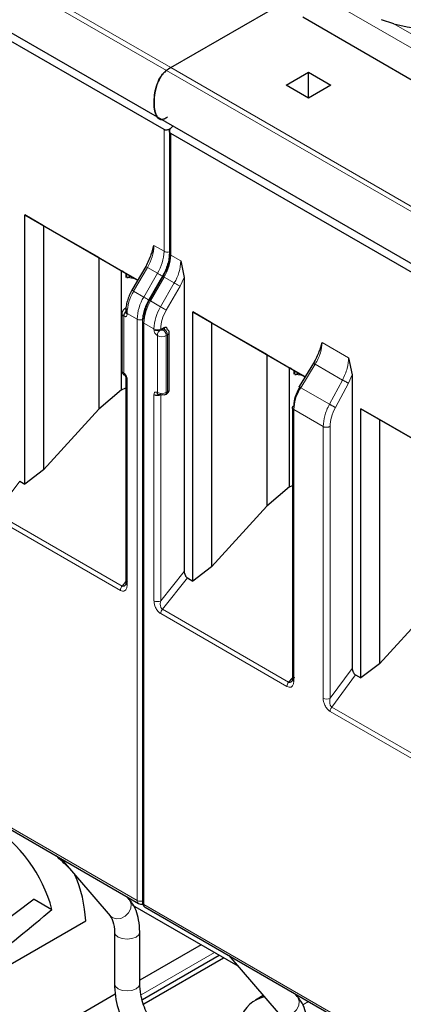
# Model space of a CAD drawing. Header units: millimetres. Extents: x 5 to 418, y 2 to 292.
# Tile 24 of 41: x 266.27 to 271.12, y 99.59 to 112.03. Entities that reach past the tile are written whole.
import ezdxf

# ---------------------------------------------------------------- set-up
doc = ezdxf.new("R2010")
doc.units = ezdxf.units.MM

msp = doc.modelspace()

# ---------------------------------------------------------------- linework, layer by layer
at = {"color": 7, "linetype": 'Continuous', "lineweight": 18}
for p, q in [((268.1248, 111.3841), (261.7609, 115.058)), ((261.8149, 115.0934), (268.1788, 111.4196)), ((271.4566, 111.5317), (269.9001, 112.4303)), ((271.5413, 111.6602), (270.9964, 111.9748)), ((274.4888, 107.7103), (268.1248, 111.3841)), ((268.1788, 111.4196), (274.5428, 107.7457)), ((268.094, 109.1007), (268.094, 110.6369)), ((268.1788, 109.0517), (268.1788, 110.5879)), ((267.9667, 109.1742), (268.094, 109.1007)), ((268.1788, 109.0517), (268.3061, 108.9783)), ((267.8838, 108.8954), (267.7101, 108.5945)), ((268.0111, 108.8219), (267.8838, 108.8954)), ((268.0111, 108.8219), (267.8374, 108.521)), ((268.0835, 108.7801), (267.9098, 108.4792)), ((267.9222, 108.4721), (268.096, 108.773)), ((268.2233, 108.6995), (268.096, 108.773)), ((268.2957, 108.6577), (268.3485, 108.7683)), ((267.8374, 108.521), (267.7101, 108.5945)), ((268.0495, 108.3986), (268.2233, 108.6995)), ((268.122, 108.3568), (268.2957, 108.6577)), ((268.0495, 108.3986), (267.9222, 108.4721)), ((267.5848, 108.2796), (267.5848, 107.561)), ((267.7546, 108.2423), (267.6273, 108.3157)), ((267.6273, 108.3157), (267.6273, 108.3041)), ((267.7546, 100.898), (267.7546, 108.2423)), ((267.8394, 100.8491), (267.8394, 108.1933)), ((267.9667, 108.1198), (267.8394, 108.1933)), ((267.9667, 108.1081), (267.9667, 108.1198)), ((268.0515, 108.1081), (268.0515, 108.1198)), ((268.094, 108.1163), (268.0798, 108.1081)), ((268.0091, 107.3161), (268.0091, 108.0346)), ((268.1364, 108.0428), (268.1222, 108.0346)), ((268.1222, 107.3161), (268.1222, 108.0346)), ((268.1364, 107.3242), (268.1364, 108.0428)), ((270.0903, 107.9482), (270.4251, 107.755)), ((269.8196, 107.3767), (270.0025, 107.6724)), ((270.3473, 107.4733), (270.0025, 107.6724)), ((267.6273, 107.4875), (267.6273, 104.8807)), ((270.3473, 107.4733), (270.1827, 107.1672)), ((270.4698, 107.5392), (270.4219, 107.4328)), ((270.1827, 107.1672), (269.8196, 107.3767)), ((270.4219, 107.4328), (270.2573, 107.1267)), ((267.9667, 104.6848), (267.9667, 107.2916)), ((268.0515, 104.6848), (268.0515, 107.2916)), ((268.1222, 107.3161), (268.1364, 107.3242)), ((269.7331, 107.1001), (269.7331, 103.668)), ((270.1035, 106.8862), (269.7331, 107.1001)), ((270.1035, 103.4542), (270.1035, 106.8862)), ((270.1905, 103.4555), (270.1905, 106.8876)), ((265.9693, 105.7916), (266.2708, 106.1971)), ((267.5424, 104.8165), (265.9481, 105.7369)), ((267.5636, 104.8712), (265.9693, 105.7916)), ((268.0515, 104.6848), (268.3485, 105.0542)), ((267.5636, 104.8712), (267.6097, 104.9285)), ((268.3909, 104.9731), (268.0728, 104.5773)), ((261.4754, 104.5229), (267.7546, 100.898)), ((269.6459, 103.6022), (268.0515, 104.5226)), ((269.6671, 103.6569), (268.0728, 104.5773)), ((270.1905, 103.4555), (270.4698, 103.8311)), ((270.2119, 103.3424), (270.5134, 103.7479)), ((269.7155, 103.7127), (269.6671, 103.6569)), ((271.7672, 102.3776), (270.1907, 103.2877)), ((271.7884, 102.4323), (270.2119, 103.3424)), ((267.8394, 100.8491), (274.1185, 97.2242)), ((267.8031, 99.7049), (268.7304, 100.2402)), ((269.8471, 99.5794), (269.9195, 99.6212))]:
    msp.add_line(p, q, dxfattribs=at)
at = {"color": 7, "linetype": 'Continuous', "lineweight": 25}
for p, q in [((261.6424, 114.4709), (268.0064, 110.797)), ((268.094, 110.6369), (261.8149, 114.2617)), ((268.1788, 111.4196), (269.867, 112.3941)), ((271.3885, 111.1668), (269.8476, 112.0564)), ((270.9964, 111.9748), (270.839, 112.0255)), ((269.6355, 111.1991), (269.9183, 111.3624)), ((269.9183, 111.3624), (270.2011, 111.1991)), ((269.9183, 111.0359), (269.9183, 111.3624)), ((269.9183, 111.0359), (269.6355, 111.1991)), ((270.2011, 111.1991), (269.9183, 111.0359)), ((268.0064, 110.797), (274.3704, 107.1232)), ((268.1612, 110.6311), (268.1612, 109.0762)), ((268.206, 110.6818), (268.1788, 110.6547)), ((274.4579, 106.963), (268.1788, 110.5879)), ((266.3369, 109.5584), (267.7623, 108.7356)), ((266.3369, 106.1589), (266.3369, 109.5584)), ((266.5723, 109.4225), (266.3369, 109.5584)), ((267.2705, 109.0193), (266.5723, 109.4225)), ((266.5723, 109.4225), (266.5723, 106.3373)), ((267.9404, 109.0744), (267.9667, 109.1742)), ((267.2705, 109.0193), (267.5574, 108.8537)), ((267.2705, 109.0193), (267.2705, 107.1036)), ((268.3061, 108.9783), (268.3485, 108.7683)), ((267.5574, 108.8537), (267.6169, 108.8193)), ((267.5574, 107.35), (267.5574, 108.8537)), ((267.5658, 108.8488), (267.6169, 108.8193)), ((267.7622, 108.7354), (267.5863, 108.837)), ((267.8619, 108.9081), (267.6882, 108.6072)), ((267.8619, 108.9081), (267.8621, 108.908)), ((267.6169, 108.7705), (267.6169, 108.8193)), ((267.6202, 108.8174), (267.6202, 108.7724)), ((267.6237, 108.7669), (267.635, 108.7678)), ((267.635, 108.7678), (267.6706, 108.7883)), ((267.7307, 108.7536), (267.635, 108.7678)), ((268.074, 108.7856), (267.9003, 108.4847)), ((268.0742, 108.7855), (268.074, 108.7856)), ((268.3485, 108.7683), (268.3485, 105.0542)), ((267.6883, 108.6071), (267.6882, 108.6072)), ((267.9004, 108.4847), (267.9003, 108.4847)), ((267.6114, 108.3805), (267.5973, 108.3723)), ((267.6097, 108.3402), (267.6097, 108.3285)), ((267.5614, 108.3122), (267.5614, 107.5937)), ((267.8218, 108.2178), (267.8218, 100.8736)), ((268.4583, 108.3338), (269.8756, 107.5156)), ((268.4583, 104.9343), (268.4583, 108.3338)), ((268.6936, 108.1979), (268.4583, 108.3338)), ((268.094, 108.1326), (268.0515, 108.1081)), ((269.3918, 107.7947), (268.6936, 108.1979)), ((268.6936, 108.1979), (268.6936, 105.1127)), ((268.1598, 107.3569), (268.1598, 108.0755)), ((270.0621, 107.8446), (270.0903, 107.9482)), ((269.3918, 107.7947), (269.6787, 107.629)), ((269.3918, 107.7947), (269.3918, 105.8789)), ((270.4251, 107.755), (270.4698, 107.5392)), ((269.6787, 107.629), (269.7382, 107.5947)), ((269.6787, 106.1254), (269.6787, 107.629)), ((269.6872, 107.6242), (269.7382, 107.5947)), ((269.8756, 107.5154), (269.7076, 107.6124)), ((269.7382, 107.5458), (269.7382, 107.5947)), ((269.7415, 107.5928), (269.7415, 107.5478)), ((269.9466, 107.6303), (269.7986, 107.391)), ((269.9954, 107.7092), (269.9466, 107.6303)), ((267.6097, 107.512), (267.6097, 104.9052)), ((269.745, 107.5423), (269.7563, 107.5432)), ((269.7563, 107.5432), (269.7919, 107.5637)), ((269.852, 107.529), (269.7563, 107.5432)), ((270.4698, 107.5392), (270.4698, 103.8311)), ((267.5574, 107.35), (267.2705, 107.1036)), ((267.5574, 107.35), (267.6097, 107.3734)), ((268.1098, 107.2886), (268.124, 107.2968)), ((266.5723, 106.3373), (267.2705, 107.1036)), ((269.7155, 107.1246), (269.7155, 103.6925)), ((270.5796, 107.1092), (271.997, 106.2909)), ((270.5796, 103.7097), (270.5796, 107.1092)), ((270.8149, 106.9733), (270.5796, 107.1092)), ((271.5131, 106.5701), (270.8149, 106.9733)), ((270.8149, 106.9733), (270.8149, 103.8881)), ((266.5723, 106.3373), (266.3369, 106.1589)), ((266.2708, 106.1971), (266.3369, 106.1589)), ((269.6787, 106.1254), (269.3918, 105.8789)), ((269.6787, 106.1254), (269.7155, 106.1419)), ((268.6936, 105.1127), (269.3918, 105.8789)), ((268.6936, 105.1127), (268.4583, 104.9343)), ((268.3909, 104.9731), (268.4583, 104.9343)), ((270.8149, 103.8881), (271.5131, 104.6543)), ((261.492, 104.4863), (267.7711, 100.8614)), ((270.8149, 103.8881), (270.5796, 103.7097)), ((270.5134, 103.7479), (270.5796, 103.7097)), ((266.7928, 101.4262), (267.4118, 100.7041)), ((266.4535, 100.9154), (264.6291, 99.5381)), ((266.4535, 100.9154), (266.6785, 100.7855)), ((267.6547, 100.9124), (267.6272, 100.9445)), ((269.0285, 100.0681), (267.7001, 100.835)), ((267.856, 100.8124), (274.1351, 97.1876)), ((264.912, 99.3748), (267.104, 100.6403)), ((267.4673, 100.5019), (267.4673, 99.8486)), ((267.4673, 100.5019), (267.4673, 100.4999)), ((267.7873, 99.8486), (267.7873, 100.5019)), ((268.5607, 100.3382), (267.7873, 99.8917)), ((267.8211, 99.6476), (268.789, 100.2064)), ((267.8378, 99.5944), (268.8435, 100.1749)), ((268.9141, 100.2016), (269.5331, 99.4795)), ((267.4783, 99.7134), (266.1848, 98.9666)), ((269.3471, 99.6965), (269.2472, 99.6388)), ((269.776, 99.6878), (269.7485, 99.7199))]:
    msp.add_line(p, q, dxfattribs=at)
at = {"color": 7, "linetype": 'Continuous', "lineweight": 18, "flags": 128}
for points in [[(267.8621, 108.908), (267.8626, 108.9077), (267.8653, 108.9061), (267.8699, 108.9035), (267.8761, 108.8999), (267.8838, 108.8954)], [(268.074, 108.7856), (268.0688, 108.7886), (268.0597, 108.7939), (268.0499, 108.7996), (268.0397, 108.8054), (268.0296, 108.8113), (268.02, 108.8168), (268.0111, 108.8219)], [(268.096, 108.773), (268.0883, 108.7774), (268.082, 108.781), (268.0775, 108.7837), (268.0748, 108.7852), (268.0742, 108.7855)], [(267.7101, 108.5945), (267.7024, 108.599), (267.6962, 108.6026), (267.6916, 108.6052), (267.6889, 108.6068), (267.6883, 108.6071)], [(268.2957, 108.6577), (268.289, 108.6615), (268.281, 108.6662), (268.2719, 108.6714), (268.262, 108.6771), (268.2519, 108.683), (268.2418, 108.6888), (268.2321, 108.6944), (268.2233, 108.6995)], [(267.9003, 108.4847), (267.8951, 108.4877), (267.886, 108.493), (267.8762, 108.4987), (267.866, 108.5045), (267.8559, 108.5104), (267.8462, 108.5159), (267.8374, 108.521)], [(267.9222, 108.4721), (267.9145, 108.4765), (267.9083, 108.4801), (267.9037, 108.4827), (267.901, 108.4843), (267.9004, 108.4847)], [(268.122, 108.3568), (268.1153, 108.3606), (268.1072, 108.3653), (268.0981, 108.3705), (268.0883, 108.3762), (268.0782, 108.3821), (268.068, 108.3879), (268.0584, 108.3935), (268.0495, 108.3986)], [(267.4118, 100.7041), (267.4389, 100.6817), (267.4894, 100.6663), (267.5465, 100.6725), (267.6017, 100.6995), (267.6464, 100.7429), (267.6739, 100.7963), (267.6799, 100.8516), (267.6637, 100.9002), (267.6547, 100.9124)], [(267.4673, 100.4999), (267.4795, 100.4665), (267.5141, 100.4366)], [(267.5141, 100.4366), (267.566, 100.4165), (267.6273, 100.4095), (267.6885, 100.4165), (267.7404, 100.4366), (267.7751, 100.4665), (267.7873, 100.5019), (267.7873, 100.5019)], [(267.4673, 99.8486), (267.4795, 99.8133), (267.5141, 99.7833)], [(267.5141, 99.7833), (267.566, 99.7633), (267.6273, 99.7563), (267.6885, 99.7633), (267.7404, 99.7833), (267.7751, 99.8133), (267.7873, 99.8486)], [(269.5331, 99.4795), (269.5602, 99.457), (269.6107, 99.4417), (269.6679, 99.4479), (269.723, 99.4748), (269.7677, 99.5183), (269.7952, 99.5717), (269.8013, 99.627), (269.785, 99.6756), (269.776, 99.6878)]]:
    msp.add_lwpolyline(points, dxfattribs=at)
at = {"color": 7, "linetype": 'Continuous', "lineweight": 25}
for centre, radius, start, end in [((271.4891, 113.7068), 1.8007, 254.1203, 283.4118), ((268.4709, 110.9157), 0.5824, 120.10178, 126.45929), ((268.1198, 108.0715), 0.0402, 5.6948, 65.62534), ((268.0657, 107.3189), 0.0307, 242.60967, 297.39033), ((268.0974, 107.3161), 0.0302, 234.38183, 294.31395), ((264.8715, 100.2913), 1.8734, 15.29459, 57.12977), ((265.469, 100.5616), 1.6369, 2.75334, 23.88739), ((269.4647, 99.2605), 0.4353, 104.07972, 159.56681)]:
    msp.add_arc(centre, radius, start, end, dxfattribs=at)
at = {"color": 7, "linetype": 'Continuous', "lineweight": 18}
for centre, radius, start, end in [((267.3899, 109.1939), 0.5771, 328.85627, 358.0435), ((267.5172, 109.1204), 0.5771, 328.85627, 358.0435), ((268.1366, 109.1833), 0.093, 242.69887, 285.3642), ((267.602, 109.0714), 0.5771, 328.85627, 358.0435), ((268.1913, 109.0792), 0.0302, 185.6948, 245.62534), ((267.7293, 108.998), 0.5771, 328.85627, 358.0435), ((268.2041, 108.296), 0.5771, 148.85627, 178.0435), ((268.3313, 108.2226), 0.5771, 148.85627, 178.0435), ((268.4162, 108.1736), 0.5771, 148.85627, 178.0435), ((267.6084, 108.352), 0.0232, 80.17701, 118.78791), ((267.6384, 108.3423), 0.0288, 184.04172, 247.26243), ((268.5435, 108.1001), 0.5771, 148.85627, 178.0435), ((267.5996, 108.3149), 0.0383, 183.89313, 247.27734), ((267.6397, 108.3315), 0.0302, 185.6948, 245.62534), ((267.7972, 108.3249), 0.093, 242.69193, 286.52606), ((267.8505, 108.2198), 0.0287, 183.86413, 247.28041), ((268.0091, 108.2017), 0.0922, 242.60967, 297.39033), ((268.0091, 108.19), 0.0922, 242.60967, 297.39033), ((268.1012, 108.0304), 0.0922, 122.60548, 177.39452), ((268.0301, 108.0304), 0.0922, 2.60548, 57.39452), ((268.0443, 108.0386), 0.0922, 2.60548, 57.39452), ((268.0657, 108.1438), 0.123, 242.60967, 297.39033), ((268.1198, 108.0794), 0.0402, 294.37466, 354.3052), ((267.6015, 107.5977), 0.0402, 185.6948, 245.62534), ((267.6134, 107.5574), 0.0287, 172.72153, 236.16457), ((267.6384, 107.514), 0.0287, 183.83802, 247.28285), ((268.1198, 107.3609), 0.0402, 294.37466, 354.3052), ((268.0657, 107.4253), 0.123, 242.60967, 297.39033), ((268.0922, 107.3131), 0.0302, 305.69804, 5.62038), ((268.1064, 107.3213), 0.0302, 305.69804, 5.62038), ((267.6344, 104.8123), 0.0921, 140.22793, 177.36071), ((267.6397, 104.9082), 0.0302, 185.69454, 245.6253), ((268.0091, 104.7666), 0.0922, 242.60967, 297.39033), ((268.1435, 104.5184), 0.0921, 140.22722, 177.36069), ((269.7379, 103.598), 0.0921, 140.22793, 177.36071), ((270.1458, 103.5352), 0.0914, 242.44456, 299.28757), ((267.7946, 100.8941), 0.0403, 174.3836, 234.2563), ((267.7972, 100.9807), 0.093, 242.69892, 285.36416), ((267.8519, 100.8765), 0.0302, 185.6948, 245.62534), ((267.8775, 100.8442), 0.0384, 172.74417, 235.94365)]:
    msp.add_arc(centre, radius, start, end, dxfattribs=at)
at = {"color": 7, "linetype": 'Continuous', "lineweight": 25}
for centre, major_axis, ratio, start_param, end_param in [((266.5149, 101.2466), (0.9423, -0.8372), 0.2415771, 1.3863034, 1.555955), ((263.8801, 99.7256), (5.5544, 4.1298), 0.1301472, 4.8019117, 5.1412413)]:
    msp.add_ellipse(centre, major_axis=major_axis, ratio=ratio, start_param=start_param, end_param=end_param, dxfattribs=at)
for points, knots in [([(268.1374, 110.7928), (268.1233, 110.784), (268.0951, 110.7665), (268.0546, 110.7624), (268.0173, 110.7785), (267.9832, 110.83), (267.9627, 110.9458), (267.9704, 111.0849), (268.0063, 111.2197), (268.047, 111.302), (268.0907, 111.3565), (268.1157, 111.3767), (268.1248, 111.3841)], [0, 0, 0, 0, 0.0617619, 0.1234702, 0.1876708, 0.2776409, 0.4279074, 0.6784767, 0.7825399, 0.8878107, 0.9590296, 1, 1, 1, 1]), ([(268.1248, 111.3841), (268.1093, 111.3708), (268.0783, 111.3442), (268.0353, 111.2807), (267.9935, 111.1856), (267.965, 111.0392), (267.9656, 110.9076), (267.992, 110.8143), (268.0209, 110.778), (268.0468, 110.7626), (268.061, 110.7652), (268.0614, 110.7653)], [0, 0, 0, 0, 0.0787892, 0.1574512, 0.2651495, 0.4441605, 0.7267969, 0.8257361, 0.9252975, 0.9977115, 1, 1, 1, 1]), ([(268.1788, 110.6547), (268.1752, 110.6515), (268.1685, 110.6454), (268.1543, 110.6374), (268.1395, 110.6321), (268.1247, 110.6301), (268.1131, 110.6304), (268.1026, 110.6326), (268.0968, 110.6355), (268.094, 110.6369)], [0, 0, 0, 0, 0.1565292, 0.2927668, 0.5038018, 0.6342836, 0.7601474, 0.8818752, 1, 1, 1, 1]), ([(268.1788, 110.5879), (268.1763, 110.5896), (268.1711, 110.5931), (268.1655, 110.6002), (268.162, 110.6086), (268.1606, 110.6199), (268.1633, 110.6322), (268.1698, 110.6447), (268.1757, 110.6512), (268.1788, 110.6547)], [0, 0, 0, 0, 0.118116, 0.2398408, 0.3657075, 0.496198, 0.7072125, 0.8434553, 1, 1, 1, 1]), ([(267.9312, 109.0762), (267.9299, 109.0699), (267.9232, 109.0389), (267.9008, 108.9811), (267.875, 108.9324), (267.862, 108.908)], [0, 0, 0, 0, 0.1147119, 0.5567903, 1, 1, 1, 1]), ([(268.1612, 109.0763), (268.1602, 109.0536), (268.158, 109.0081), (268.1402, 108.9339), (268.1132, 108.8584), (268.0872, 108.8099), (268.0742, 108.7856)], [0, 0, 0, 0, 0.2490753, 0.4987582, 0.74906209, 1, 1, 1, 1]), ([(267.5863, 108.837), (267.5829, 108.839), (267.5763, 108.8427), (267.5695, 108.8467), (267.5657, 108.8489), (267.5658, 108.8488), (267.5658, 108.8488)], [0, 0, 0, 0, 0.2585769, 0.4994275, 0.7405801, 1, 1, 1, 1]), ([(267.6883, 108.6071), (267.6766, 108.5852), (267.6532, 108.5413), (267.6288, 108.4724), (267.6127, 108.4039), (267.6107, 108.3615), (267.6097, 108.3402)], [0, 0, 0, 0, 0.24896903, 0.49863502, 0.74898358, 1, 1, 1, 1]), ([(267.9004, 108.4847), (267.8888, 108.4627), (267.8654, 108.4188), (267.841, 108.35), (267.8248, 108.2815), (267.8228, 108.2391), (267.8218, 108.2178)], [0, 0, 0, 0, 0.2489648, 0.4986294, 0.7489794, 1, 1, 1, 1]), ([(267.5973, 108.3723), (267.5925, 108.3691), (267.5827, 108.3624), (267.5711, 108.3477), (267.563, 108.3305), (267.5619, 108.3183), (267.5614, 108.3122)], [0, 0, 0, 0, 0.2304036, 0.4782358, 0.7374616, 1, 1, 1, 1]), ([(267.6273, 108.353), (267.6219, 108.3493), (267.6137, 108.3436), (267.6038, 108.3317), (267.5971, 108.3215), (267.5916, 108.3105), (267.5863, 108.296), (267.5854, 108.286), (267.5848, 108.2796)], [0, 0, 0, 0, 0.2394567, 0.3683606, 0.5, 0.6316394, 0.7605433, 1, 1, 1, 1]), ([(268.1364, 108.1081), (268.1358, 108.1142), (268.1347, 108.1264), (268.1246, 108.1367), (268.1108, 108.1404), (268.0996, 108.1352), (268.094, 108.1326)], [0, 0, 0, 0, 0.2491269, 0.4998627, 0.7491349, 1, 1, 1, 1]), ([(270.0527, 107.8467), (270.0516, 107.842), (270.0448, 107.8131), (270.0219, 107.7582), (269.9949, 107.7105), (269.9814, 107.6866)], [0, 0, 0, 0, 0.0885284, 0.5428801, 1, 1, 1, 1]), ([(267.5617, 107.5937), (267.5616, 107.5931), (267.5601, 107.5842), (267.5657, 107.5678), (267.5778, 107.5471), (267.5906, 107.5382), (267.5973, 107.5335)], [0, 0, 0, 0, 0.0245723, 0.3673501, 0.6693904, 1, 1, 1, 1]), ([(269.7076, 107.6124), (269.7042, 107.6143), (269.6977, 107.6181), (269.6908, 107.6221), (269.687, 107.6243), (269.6871, 107.6242), (269.6872, 107.6242)], [0, 0, 0, 0, 0.2585769, 0.4994275, 0.7405801, 1, 1, 1, 1]), ([(267.5973, 107.5335), (267.5988, 107.5324), (267.6012, 107.5308), (267.6041, 107.5273), (267.6061, 107.5243), (267.6077, 107.5211), (267.6093, 107.5168), (267.6095, 107.5139), (267.6097, 107.512)], [0, 0, 0, 0, 0.2394389, 0.3683378, 0.4999755, 0.6316165, 0.7605252, 1, 1, 1, 1]), ([(268.124, 107.2968), (268.1287, 107.3), (268.1386, 107.3067), (268.1502, 107.3214), (268.1583, 107.3386), (268.1593, 107.3508), (268.1598, 107.3569)], [0, 0, 0, 0, 0.2304036, 0.4782358, 0.7374616, 1, 1, 1, 1]), ([(269.7354, 107.1503), (269.7389, 107.1889), (269.7458, 107.2661), (269.7883, 107.3455), (269.8095, 107.3851)], [0, 0, 0, 0, 0.50045486, 1, 1, 1, 1]), ([(268.0515, 107.2916), (268.0488, 107.2903), (268.0433, 107.2875), (268.0345, 107.2861), (268.0264, 107.2865), (268.0232, 107.2879), (268.0215, 107.2886)], [0, 0, 0, 0, 0.231551, 0.4771269, 0.7340944, 1, 1, 1, 1]), ([(268.3485, 105.0542), (268.3491, 105.0468), (268.3501, 105.0321), (268.3581, 105.0118), (268.3664, 104.997), (268.3738, 104.9871), (268.3821, 104.9788), (268.388, 104.9751), (268.3909, 104.9731)], [0, 0, 0, 0, 0.2549728, 0.5077881, 0.6363019, 0.7568034, 0.8757908, 1, 1, 1, 1]), ([(267.6273, 104.9297), (267.6232, 104.9174), (267.6165, 104.897), (267.6014, 104.8785), (267.5898, 104.8705), (267.5807, 104.8676), (267.5718, 104.8675), (267.5663, 104.87), (267.5636, 104.8712)], [0, 0, 0, 0, 0.3513238, 0.5859742, 0.7049318, 0.8117962, 0.9090581, 1, 1, 1, 1]), ([(270.4698, 103.8311), (270.4704, 103.8235), (270.4715, 103.8084), (270.4798, 103.7876), (270.4883, 103.7723), (270.4959, 103.7621), (270.5044, 103.7537), (270.5104, 103.7498), (270.5134, 103.7479)], [0, 0, 0, 0, 0.253897, 0.5076425, 0.636782, 0.7575394, 0.876362, 1, 1, 1, 1]), ([(269.7354, 103.7182), (269.7307, 103.7051), (269.7233, 103.684), (269.7068, 103.6652), (269.6947, 103.6572), (269.685, 103.654), (269.6757, 103.6535), (269.6699, 103.6558), (269.6671, 103.6569)], [0, 0, 0, 0, 0.3663059, 0.5882697, 0.7084095, 0.8155914, 0.9118546, 1, 1, 1, 1]), ([(267.7873, 100.5019), (267.7845, 100.5537), (267.7772, 100.6912), (267.7225, 100.8276), (267.6647, 100.8998), (267.6547, 100.9124)], [0, 0, 0, 0, 0.3336353, 0.8843974, 1, 1, 1, 1]), ([(267.7713, 100.8617), (267.7717, 100.8613), (267.7787, 100.8556), (267.7956, 100.8525), (267.8137, 100.8516), (267.8223, 100.8552), (267.8241, 100.8559)], [0, 0, 0, 0, 0.0327477, 0.4893897, 0.8917743, 1, 1, 1, 1]), ([(267.8218, 100.8736), (267.8222, 100.8678), (267.8231, 100.8559), (267.8301, 100.8385), (267.8409, 100.8229), (267.8509, 100.8159), (267.856, 100.8124)], [0, 0, 0, 0, 0.2304008, 0.4782323, 0.7374591, 1, 1, 1, 1]), ([(267.4118, 100.7041), (267.4213, 100.6908), (267.4463, 100.6561), (267.466, 100.5768), (267.4671, 100.5127), (267.4673, 100.5019)], [0, 0, 0, 0, 0.3387621, 0.887707, 1, 1, 1, 1]), ([(267.4673, 99.8486), (267.47, 99.7956), (267.4778, 99.6435), (267.5438, 99.4202), (267.6254, 99.2659), (267.6544, 99.2111)], [0, 0, 0, 0, 0.2567695, 0.7362452, 1, 1, 1, 1]), ([(267.9315, 99.3711), (267.9095, 99.4124), (267.8501, 99.5241), (267.7966, 99.6961), (267.79, 99.8039), (267.7873, 99.8486)], [0, 0, 0, 0, 0.2557495, 0.691377, 1, 1, 1, 1]), ([(269.9086, 99.2773), (269.9058, 99.3291), (269.8986, 99.4666), (269.8438, 99.603), (269.7861, 99.6752), (269.776, 99.6878)], [0, 0, 0, 0, 0.3336353, 0.8843974, 1, 1, 1, 1])]:
    msp.add_open_spline(points, degree=3, knots=knots, dxfattribs=at)
at = {"color": 7, "linetype": 'Continuous', "lineweight": 18}
for points in [[(268.1788, 109.1007), (268.1744, 109.0484), (268.1655, 108.9438), (268.1109, 108.8347), (268.0835, 108.7801)], [(267.9098, 108.4792), (267.8896, 108.4389), (267.8493, 108.3582), (267.8427, 108.2809), (267.8394, 108.2423)], [(268.0515, 108.1198), (268.0548, 108.1585), (268.0614, 108.2358), (268.1018, 108.3164), (268.122, 108.3568)], [(270.3473, 107.4733), (270.3503, 107.4717), (270.3564, 107.4686), (270.3666, 107.4632), (270.3772, 107.4575), (270.3879, 107.4517), (270.3981, 107.4462), (270.4074, 107.441), (270.4157, 107.4364), (270.4198, 107.434), (270.4219, 107.4328)], [(270.2573, 107.1267), (270.2552, 107.1278), (270.251, 107.1302), (270.2428, 107.1349), (270.2334, 107.14), (270.2232, 107.1456), (270.2126, 107.1513), (270.202, 107.157), (270.1918, 107.1624), (270.1857, 107.1656), (270.1827, 107.1672)], [(270.1905, 106.8876), (270.1876, 106.8859), (270.1818, 106.8826), (270.1712, 106.8791), (270.1597, 106.8768), (270.1475, 106.8759), (270.1353, 106.8764), (270.1236, 106.8784), (270.1126, 106.8816), (270.1065, 106.8847), (270.1035, 106.8862)], [(270.1907, 103.2877), (270.191, 103.2922), (270.1915, 103.301), (270.196, 103.3155), (270.2027, 103.3298), (270.2088, 103.3382), (270.2119, 103.3424)]]:
    msp.add_open_spline(points, degree=3, dxfattribs=at)
for points, knots in [([(267.6273, 108.353), (267.6256, 108.3542), (267.6223, 108.3566), (267.6212, 108.3605), (267.6216, 108.3634), (267.6231, 108.3664), (267.6256, 108.3682), (267.6273, 108.3694)], [0, 0, 0, 0, 0.2491731, 0.4989908, 0.624116, 0.7460587, 1, 1, 1, 1]), ([(267.6273, 108.3041), (267.6267, 108.298), (267.6255, 108.2857), (267.6155, 108.2755), (267.6017, 108.2718), (267.5905, 108.277), (267.5848, 108.2796)], [0, 0, 0, 0, 0.2491265, 0.4998627, 0.7491353, 1, 1, 1, 1]), ([(268.0091, 108.0346), (268.0035, 108.0385), (267.9924, 108.0463), (267.9785, 108.0659), (267.9684, 108.0877), (267.9672, 108.1013), (267.9667, 108.1081)], [0, 0, 0, 0, 0.2491266, 0.4998627, 0.7491353, 1, 1, 1, 1]), ([(268.0798, 108.1081), (268.0778, 108.1072), (268.0736, 108.1053), (268.067, 108.1046), (268.0618, 108.1048), (268.0567, 108.1057), (268.0536, 108.1071), (268.0515, 108.1081)], [0, 0, 0, 0, 0.2491731, 0.4989908, 0.624116, 0.7460587, 1, 1, 1, 1]), ([(268.094, 108.1326), (268.0956, 108.1314), (268.0989, 108.129), (268.1, 108.1252), (268.0996, 108.1222), (268.0982, 108.1193), (268.0957, 108.1175), (268.094, 108.1163)], [0, 0, 0, 0, 0.2491731, 0.4989908, 0.624116, 0.7460587, 1, 1, 1, 1]), ([(270.0025, 107.6724), (270.016, 107.6959), (270.0426, 107.7424), (270.0796, 107.8379), (270.0861, 107.9045), (270.0903, 107.9482)], [0, 0, 0, 0, 0.2604761, 0.5143228, 1, 1, 1, 1]), ([(270.4251, 107.755), (270.4214, 107.711), (270.4158, 107.644), (270.3829, 107.5461), (270.3593, 107.4978), (270.3473, 107.4733)], [0, 0, 0, 0, 0.4852383, 0.7391943, 1, 1, 1, 1]), ([(267.5848, 107.561), (267.5904, 107.5571), (267.6016, 107.5493), (267.6154, 107.5297), (267.6256, 107.5079), (267.6267, 107.4943), (267.6273, 107.4875)], [0, 0, 0, 0, 0.2491265, 0.4998627, 0.7491353, 1, 1, 1, 1]), ([(269.8196, 107.3767), (269.8063, 107.353), (269.78, 107.3062), (269.7435, 107.2104), (269.7372, 107.1438), (269.7331, 107.1001)], [0, 0, 0, 0, 0.2609473, 0.5149579, 1, 1, 1, 1]), ([(267.9667, 107.2916), (267.9673, 107.2977), (267.9684, 107.3099), (267.9785, 107.3201), (267.9923, 107.3238), (268.0035, 107.3187), (268.0091, 107.3161)], [0, 0, 0, 0, 0.2491265, 0.4998627, 0.7491353, 1, 1, 1, 1]), ([(270.1035, 106.8862), (270.1073, 106.9302), (270.113, 106.9971), (270.1464, 107.0947), (270.1705, 107.1428), (270.1827, 107.1672)], [0, 0, 0, 0, 0.4851976, 0.7391696, 1, 1, 1, 1]), ([(270.2573, 107.1267), (270.2381, 107.0857), (270.1999, 107.0039), (270.1937, 106.9263), (270.1905, 106.8876)], [0, 0, 0, 0, 0.5002197, 1, 1, 1, 1]), ([(267.6273, 104.8807), (267.626, 104.8664), (267.6234, 104.8378), (267.606, 104.8152), (267.5872, 104.8068), (267.568, 104.8052), (267.5522, 104.8122), (267.5424, 104.8165)], [0, 0, 0, 0, 0.2713487, 0.543346, 0.6701531, 0.7962742, 1, 1, 1, 1]), ([(268.0515, 104.5226), (268.0452, 104.5269), (268.0323, 104.5354), (268.0146, 104.5543), (267.9991, 104.576), (267.9834, 104.6053), (267.9693, 104.6436), (267.9676, 104.6709), (267.9667, 104.6848)], [0, 0, 0, 0, 0.1327547, 0.2692075, 0.3951168, 0.5277002, 0.7595413, 1, 1, 1, 1]), ([(268.0728, 104.5773), (268.0699, 104.5794), (268.064, 104.5837), (268.0568, 104.5947), (268.0511, 104.6087), (268.047, 104.6275), (268.0458, 104.654), (268.0494, 104.6733), (268.0515, 104.6848)], [0, 0, 0, 0, 0.1031143, 0.2156498, 0.3421468, 0.4858283, 0.6937694, 1, 1, 1, 1]), ([(269.7331, 103.668), (269.7317, 103.6532), (269.729, 103.6237), (269.7107, 103.6007), (269.6913, 103.5924), (269.6718, 103.5908), (269.6558, 103.5979), (269.6459, 103.6022)], [0, 0, 0, 0, 0.274135, 0.5479337, 0.6740621, 0.7993135, 1, 1, 1, 1]), ([(270.1907, 103.2877), (270.1843, 103.292), (270.1713, 103.3006), (270.1533, 103.3198), (270.1373, 103.342), (270.1205, 103.3731), (270.1064, 103.4127), (270.1044, 103.4407), (270.1035, 103.4542)], [0, 0, 0, 0, 0.1301456, 0.2646137, 0.3919831, 0.5265773, 0.7730368, 1, 1, 1, 1]), ([(270.2119, 103.3424), (270.2092, 103.3446), (270.2034, 103.3493), (270.1964, 103.361), (270.1906, 103.3758), (270.1865, 103.3949), (270.1851, 103.4226), (270.1884, 103.4428), (270.1905, 103.4555)], [0, 0, 0, 0, 0.1003675, 0.2126608, 0.3407508, 0.4872618, 0.6792886, 1, 1, 1, 1])]:
    msp.add_open_spline(points, degree=3, knots=knots, dxfattribs=at)
at = {"color": 7, "linetype": 'Continuous', "lineweight": 25}
for points in [[(269.9923, 107.6808), (269.9903, 107.6819), (269.9864, 107.6842), (269.9829, 107.6861), (269.9812, 107.6868), (269.9816, 107.6863), (269.984, 107.6845), (269.9884, 107.6815), (269.9945, 107.6775), (269.9998, 107.6741), (270.0025, 107.6724)], [(269.8196, 107.3767), (269.817, 107.3784), (269.8117, 107.3818), (269.8056, 107.3858), (269.8012, 107.3888), (269.7987, 107.3906), (269.7983, 107.3912), (269.8, 107.3904), (269.8036, 107.3885), (269.8075, 107.3863), (269.8095, 107.3851)], [(267.9667, 107.2916), (267.9729, 107.2887), (267.9853, 107.2831), (268.0091, 107.2806), (268.0329, 107.2831), (268.0453, 107.2887), (268.0515, 107.2916)], [(268.0515, 107.2916), (268.046, 107.2891), (268.0349, 107.2842), (268.0208, 107.2874), (268.011, 107.2979), (268.0097, 107.31), (268.0091, 107.3161)], [(269.7331, 107.1001), (269.7304, 107.1018), (269.725, 107.1053), (269.7194, 107.1117), (269.716, 107.1184), (269.7151, 107.1255), (269.7167, 107.1325), (269.7207, 107.1392), (269.7268, 107.1453), (269.7325, 107.1486), (269.7354, 107.1503)], [(269.7331, 103.668), (269.7304, 103.6698), (269.725, 103.6733), (269.7194, 103.6796), (269.716, 103.6864), (269.7151, 103.6934), (269.7167, 103.7004), (269.7207, 103.7071), (269.7268, 103.7132), (269.7325, 103.7166), (269.7354, 103.7182)]]:
    msp.add_open_spline(points, degree=3, dxfattribs=at)

doc.saveas('drawing.dxf')
